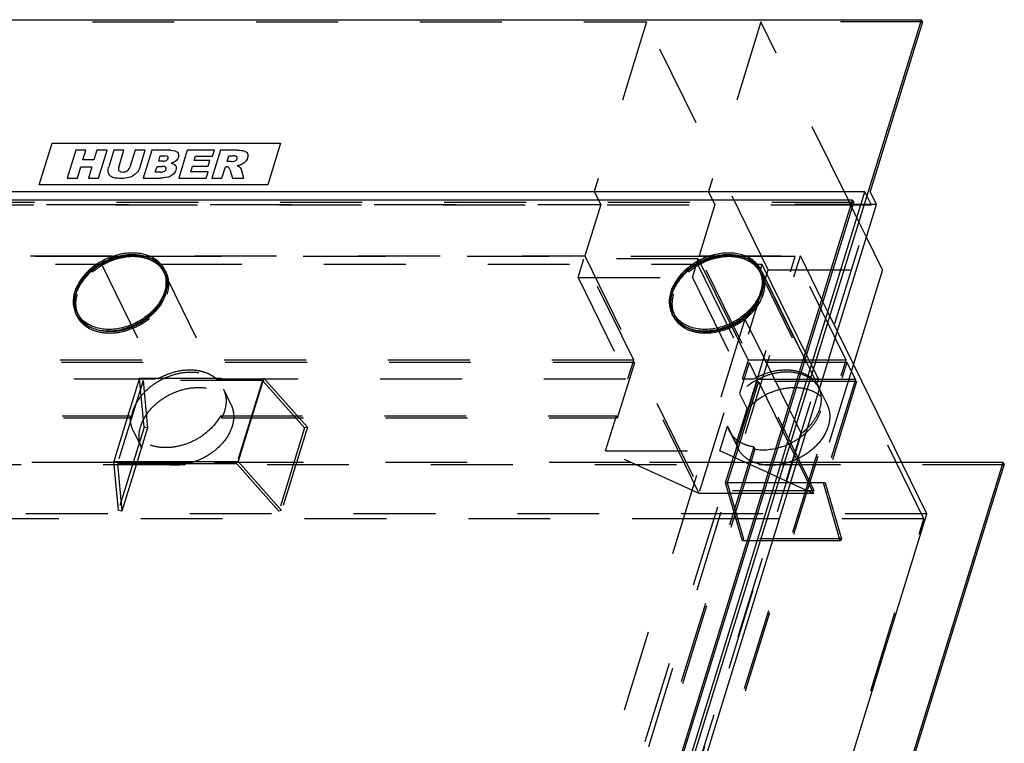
# Model space of a CAD drawing. Header units: millimetres. Extents: x 0 to 8400, y 0 to 5940.
# Tile 6 of 8: x 5474 to 6029, y 3151 to 3559. Entities that reach past the tile are written whole.
import ezdxf

# ---------------------------------------------------------------- set-up
doc = ezdxf.new("R2010")
doc.units = ezdxf.units.MM
doc.header["$LTSCALE"] = 462
doc.linetypes.add('HIDDEN', pattern=[0.2, 0.1, -0.1])
doc.layers.get('0').update_dxf_attribs({"linetype": 'CONTINUOUS'})
for name, color, linetype in [('_ACHSEN', 7, 'CONTINUOUS'), ('_KURVEN', 7, 'CONTINUOUS'), ('DEFAULT_2', 8, 'HIDDEN')]:
    doc.layers.add(name, color=color, linetype=linetype)

msp = doc.modelspace()

# ---------------------------------------------------------------- linework, layer by layer
at = {"color": 7, "linetype": 'Continuous'}
for p, q in [((5174.07, 3559.34), (5982.77, 3559.34)), ((5740.7, 2776.02), (5982.77, 3559.34)), ((5983.38, 3558.1), (5953.84, 3462.53)), ((5983.38, 3558.1), (5982.77, 3559.34)), ((5950.91, 3462.21), (5145.9, 3462.21)), ((5739.34, 2777.58), (5950.91, 3462.21)), ((5957.5, 3455.07), (5953.84, 3462.53)), ((5943.93, 3457.51), (5149.97, 3457.51)), ((5735.27, 2782.28), (5943.93, 3457.51)), ((5735.88, 2781.04), (5944.54, 3456.27)), ((5836.98, 3065.07), (5957.5, 3455.07)), ((5943.93, 3457.51), (5944.54, 3456.27)), ((5948.6, 3454.75), (5944.07, 3454.75)), ((5960.83, 3418.24), (5951.8, 3436.62)), ((5555.21, 3417.7), (5555.82, 3416.46)), ((5891.4, 3417.7), (5892.01, 3416.46)), ((5960.83, 3418.24), (5944.4, 3365.09)), ((5506.74, 3393.92), (5507.35, 3392.67)), ((5842.92, 3393.92), (5843.53, 3392.67)), ((5985.85, 3280.63), (5935.38, 3383.48)), ((5816.35, 2621.86), (6028.88, 3309.62)), ((5816.96, 2620.61), (6029.49, 3308.37)), ((6028.88, 3309.62), (5971.63, 3309.62)), ((6028.88, 3309.62), (6029.49, 3308.37)), ((5791.23, 2650.84), (5985.85, 3280.63))]:
    msp.add_line(p, q, dxfattribs=at)
for centre in [(5525.25, 3399.89), (5861.44, 3399.89)]:
    msp.add_arc(centre, 20.04, 162.8104, 166.4811, dxfattribs=at)
for points, knots in [([(5506.11, 3405.81), (5507.61, 3410.69), (5511.86, 3416.24), (5518.2, 3420.99), (5523.11, 3423.85), (5529.71, 3426.31), (5537.77, 3427.31), (5545.25, 3426.23), (5550.54, 3423.51), (5553.62, 3420.41), (5554.76, 3418.63), (5555.21, 3417.7)], [0, 0, 0, 0, 0.25113, 0.320384, 0.39058, 0.530203, 0.663752, 0.786437, 0.897036, 0.949088, 1, 1, 1, 1]), ([(5842.29, 3405.81), (5843.8, 3410.69), (5848.04, 3416.24), (5854.38, 3420.99), (5859.3, 3423.85), (5865.89, 3426.31), (5873.96, 3427.31), (5881.44, 3426.23), (5886.72, 3423.51), (5889.81, 3420.41), (5890.95, 3418.63), (5891.4, 3417.7)], [0, 0, 0, 0, 0.25113, 0.320384, 0.39058, 0.530203, 0.663752, 0.786437, 0.897036, 0.949088, 1, 1, 1, 1]), ([(5555.21, 3417.7), (5555.64, 3416.83), (5556.32, 3414.98), (5556.92, 3410.94), (5556.46, 3407.81), (5555.84, 3405.81)], [0, 0, 0, 0, 0.239566, 0.483889, 1, 1, 1, 1]), ([(5891.4, 3417.7), (5891.83, 3416.83), (5892.51, 3414.98), (5893.11, 3410.94), (5892.65, 3407.81), (5892.03, 3405.81)], [0, 0, 0, 0, 0.239566, 0.483889, 1, 1, 1, 1]), ([(5506.74, 3393.92), (5505.96, 3395.49), (5504.99, 3399.08), (5505.33, 3402.76), (5505.77, 3404.57)], [0, 0, 0, 0, 0.485426, 1, 1, 1, 1]), ([(5555.84, 3405.81), (5554.34, 3400.93), (5550.1, 3395.38), (5543.75, 3390.63), (5538.84, 3387.77), (5532.25, 3385.31), (5524.18, 3384.31), (5516.7, 3385.39), (5511.41, 3388.11), (5508.33, 3391.21), (5507.19, 3392.99), (5506.74, 3393.92)], [0, 0, 0, 0, 0.25113, 0.320384, 0.39058, 0.530203, 0.663752, 0.786437, 0.897036, 0.949088, 1, 1, 1, 1]), ([(5842.92, 3393.92), (5842.15, 3395.49), (5841.18, 3399.08), (5841.52, 3402.76), (5841.95, 3404.57)], [0, 0, 0, 0, 0.485426, 1, 1, 1, 1]), ([(5892.03, 3405.81), (5890.52, 3400.93), (5886.28, 3395.38), (5879.94, 3390.63), (5875.03, 3387.77), (5868.43, 3385.31), (5860.37, 3384.31), (5852.89, 3385.39), (5847.6, 3388.11), (5844.52, 3391.21), (5843.38, 3392.99), (5842.92, 3393.92)], [0, 0, 0, 0, 0.25113, 0.320384, 0.39058, 0.530203, 0.663752, 0.786437, 0.897036, 0.949088, 1, 1, 1, 1]), ([(5514.83, 3385.55), (5513.21, 3386.32), (5510.24, 3388.27), (5508.1, 3391.15), (5507.35, 3392.67)], [0, 0, 0, 0, 0.513745, 1, 1, 1, 1])]:
    msp.add_open_spline(points, degree=3, knots=knots, dxfattribs=at)
at = {"layer": '_ACHSEN', "color": 8, "linetype": 'HIDDEN'}
for p, q in [((5217.12, 3421.41), (5520.27, 3421.41)), ((5520.27, 3421.41), (5551.99, 3356.76)), ((5553.31, 3421.41), (5856.46, 3421.41)), ((5553.31, 3421.41), (5585.04, 3356.76)), ((5856.46, 3421.41), (5888.18, 3356.76)), ((5889.5, 3421.41), (5892.78, 3421.41)), ((5889.5, 3421.41), (5921.22, 3356.76)), ((5892.78, 3421.41), (5891.92, 3418.62)), ((5556.72, 3416.9), (5556.11, 3418.15)), ((5891.92, 3418.62), (5923.64, 3353.97)), ((5892.91, 3416.9), (5892.3, 3418.15)), ((5892.91, 3416.9), (5902.66, 3397.04)), ((5506.45, 3392.23), (5505.84, 3393.47)), ((5842.64, 3392.23), (5842.03, 3393.47)), ((5902.66, 3397.04), (5917.13, 3367.56)), ((5883.23, 3390.52), (5803.56, 3132.7)), ((5883.23, 3390.52), (5893.91, 3368.75)), ((5885.55, 3366.09), (5880.13, 3348.55)), ((5893.91, 3368.75), (5908.38, 3339.27)), ((5917.13, 3367.56), (5919.91, 3361.89)), ((5919.91, 3361.89), (5924.63, 3352.25)), ((5319.83, 3356.76), (5551.99, 3356.76)), ((5585.04, 3356.76), (5817.2, 3356.76)), ((5881.67, 3356.76), (5888.18, 3356.76)), ((5921.22, 3356.76), (5924.5, 3356.76)), ((5924.5, 3356.76), (5923.7, 3354.16)), ((5589.06, 3351.01), (5593.33, 3342.31)), ((5923.7, 3354.16), (5923.64, 3353.97)), ((5925.24, 3351.01), (5925.31, 3350.88)), ((5925.31, 3350.88), (5929.51, 3342.31)), ((5880.13, 3348.55), (5884.4, 3339.85)), ((5878.3, 3320.1), (5884.4, 3339.85)), ((5908.38, 3339.27), (5911.16, 3333.6)), ((5313.41, 3336), (5536.72, 3336)), ((5314.02, 3334.76), (5537.33, 3334.76)), ((5536.72, 3336), (5537.33, 3334.76)), ((5587.47, 3336), (5810.79, 3336)), ((5587.47, 3336), (5588.08, 3334.76)), ((5588.08, 3334.76), (5811.4, 3334.76)), ((5911.16, 3333.6), (5914.96, 3325.87)), ((5538.17, 3327.58), (5543.05, 3317.64)), ((5869.13, 3316.16), (5873.42, 3330.04)), ((5873.42, 3330.04), (5878.3, 3320.1)), ((5874.36, 3327.58), (5878.55, 3319.04)), ((5914.96, 3325.87), (5835.35, 3068.24)), ((5888.22, 3318.34), (5813.21, 3075.59)), ((5888.83, 3317.1), (5813.82, 3074.34)), ((5878.55, 3319.04), (5879.24, 3317.64)), ((5888.22, 3318.34), (5888.83, 3317.1))]:
    msp.add_line(p, q, dxfattribs=at)
at = {"layer": '_ACHSEN', "color": 7, "linetype": 'Continuous'}
for p, q in [((5556.35, 3404.61), (5556.37, 3404.64)), ((5892.54, 3404.61), (5892.56, 3404.64)), ((5842.09, 3393.5), (5842.11, 3393.44))]:
    msp.add_line(p, q, dxfattribs=at)
at = {"layer": '_ACHSEN', "color": 8, "linetype": 'HIDDEN'}
for centre, radius, start, end in [((5539.71, 3387.99), 38.66, 118.0195, 120.1957), ((5539.71, 3387.99), 38.66, 118.0195, 120.1957), ((5875.9, 3387.99), 38.66, 118.0195, 120.1957), ((5875.9, 3387.99), 38.66, 118.0195, 120.1957), ((5543.63, 3410.48), 14.59, 26.1391, 28.9448), ((5879.81, 3410.48), 14.59, 26.1392, 29.0853), ((5879.81, 3410.48), 14.59, 26.1391, 28.9953), ((5526.03, 3398.31), 21.18, 162.8258, 164.0234), ((5526.8, 3398.07), 21.98, 159.4997, 162.8122), ((5537.27, 3410.5), 20.08, 342.8129, 346.2035), ((5537.83, 3410.36), 19.5, 346.2188, 346.4992), ((5538.06, 3410.3), 19.27, 346.4972, 347.8093), ((5862.22, 3398.31), 21.18, 162.8258, 164.0227), ((5862.99, 3398.07), 21.98, 159.4997, 162.8122), ((5873.46, 3410.5), 20.08, 342.8129, 346.2034), ((5874.02, 3410.36), 19.5, 346.2188, 346.4992), ((5874.24, 3410.3), 19.27, 346.4972, 347.8093), ((5519.54, 3398.66), 14.58, 203.7118, 206.1382), ((5855.73, 3398.66), 14.58, 203.7032, 206.1382), ((5911.48, 3345.79), 14.66, 26.1515, 33.904), ((5911.5, 3345.81), 14.63, 19.709, 26.1312), ((5887.58, 3334.06), 14.72, 195.8474, 206.1084), ((5892.46, 3324.12), 14.72, 195.8474, 206.1084)]:
    msp.add_arc(centre, radius, start, end, dxfattribs=at)
at = {"layer": '_ACHSEN', "color": 7, "linetype": 'Continuous'}
for centre, radius, start, end in [((5542.26, 3409.25), 16.43, 47.7481, 51.598), ((5542.26, 3409.25), 16.43, 47.7482, 51.598), ((5878.45, 3409.25), 16.43, 47.7481, 51.598), ((5878.45, 3409.25), 16.43, 47.7482, 51.598), ((5543.59, 3410.45), 14.63, 28.9457, 31.5628), ((5879.7, 3410.41), 14.72, 31.5528, 33.901), ((5879.7, 3410.41), 14.72, 31.5524, 33.901), ((5879.21, 3411.72), 14.58, 26.139, 28.4799), ((5879.76, 3410.45), 14.64, 29.8171, 31.5521), ((5879.77, 3410.45), 14.64, 29.817, 31.5516), ((5879.18, 3411.71), 14.61, 20.997, 26.1348), ((5879.8, 3410.47), 14.61, 29.0851, 29.8165), ((5879.8, 3410.47), 14.61, 28.9951, 29.8164), ((5879.13, 3411.69), 14.66, 20.7314, 20.9982), ((5535.78, 3412.3), 21.97, 339.5964, 342.813), ((5871.97, 3412.3), 21.97, 339.5964, 342.813), ((5519.61, 3398.69), 14.66, 200.7314, 200.9985), ((5519.58, 3398.67), 14.63, 200.9978, 203.7109), ((5855.77, 3398.67), 14.63, 200.9445, 203.7021)]:
    msp.add_arc(centre, radius, start, end, dxfattribs=at)
for points, knots in [([(5556.11, 3418.15), (5555.64, 3419.11), (5554.46, 3420.96), (5551.26, 3424.16), (5545.78, 3426.98), (5538.02, 3428.11), (5529.66, 3427.07), (5522.82, 3424.52), (5517.72, 3421.55), (5511.15, 3416.63), (5506.75, 3410.87), (5505.19, 3405.81)], [0, 0, 0, 0, 0.050912, 0.102964, 0.213563, 0.336248, 0.469797, 0.60942, 0.679616, 0.74887, 1, 1, 1, 1]), ([(5892.03, 3418.67), (5891.52, 3419.61), (5890.28, 3421.39), (5886.99, 3424.47), (5881.46, 3427.12), (5873.74, 3428.1), (5865.46, 3426.97), (5858.71, 3424.38), (5853.7, 3421.4), (5847.23, 3416.51), (5842.92, 3410.8), (5841.37, 3405.81)], [0, 0, 0, 0, 0.050915, 0.103137, 0.214325, 0.337503, 0.471203, 0.61062, 0.680614, 0.749633, 1, 1, 1, 1]), ([(5552.47, 3422.12), (5552.12, 3422.4), (5550.65, 3423.48), (5549.01, 3424.32), (5547.72, 3424.83)], [0, 0, 0, 0, 0.243335, 1, 1, 1, 1]), ([(5547.79, 3424.8), (5548.22, 3424.63), (5549.87, 3423.91), (5551.42, 3422.95), (5552.47, 3422.12)], [0, 0, 0, 0, 0.25761, 1, 1, 1, 1]), ([(5556.05, 3418.11), (5555.87, 3418.41), (5555.08, 3419.61), (5554.11, 3420.68), (5553.31, 3421.41)], [0, 0, 0, 0, 0.247615, 1, 1, 1, 1]), ([(5888.66, 3422.12), (5888.31, 3422.4), (5886.84, 3423.48), (5885.2, 3424.32), (5883.91, 3424.83)], [0, 0, 0, 0, 0.243335, 1, 1, 1, 1]), ([(5883.97, 3424.8), (5884.4, 3424.63), (5886.06, 3423.91), (5887.61, 3422.95), (5888.66, 3422.12)], [0, 0, 0, 0, 0.25761, 1, 1, 1, 1]), ([(5891.92, 3418.62), (5891.75, 3418.87), (5891.03, 3419.87), (5890.18, 3420.78), (5889.5, 3421.41)], [0, 0, 0, 0, 0.247674, 1, 1, 1, 1]), ([(5556.89, 3406.23), (5557.27, 3407.98), (5557.53, 3411.51), (5556.57, 3414.94), (5555.82, 3416.46)], [0, 0, 0, 0, 0.513622, 1, 1, 1, 1]), ([(5556.77, 3405.81), (5557.41, 3407.88), (5557.89, 3411.13), (5557.26, 3415.31), (5556.56, 3417.24), (5556.11, 3418.15)], [0, 0, 0, 0, 0.516111, 0.760434, 1, 1, 1, 1]), ([(5893.08, 3406.23), (5893.46, 3407.98), (5893.72, 3411.51), (5892.76, 3414.94), (5892.01, 3416.46)], [0, 0, 0, 0, 0.513622, 1, 1, 1, 1]), ([(5892.95, 3405.81), (5893.52, 3407.66), (5894.15, 3411.41), (5893.49, 3415.19), (5892.85, 3416.88)], [0, 0, 0, 0, 0.516751, 1, 1, 1, 1]), ([(5505.19, 3405.81), (5504.55, 3403.74), (5504.07, 3400.49), (5504.69, 3396.31), (5505.4, 3394.38), (5505.84, 3393.47)], [0, 0, 0, 0, 0.516111, 0.760434, 1, 1, 1, 1]), ([(5505.84, 3393.47), (5506.3, 3392.53), (5507.45, 3390.72), (5510.55, 3387.57), (5515.86, 3384.75), (5523.39, 3383.54), (5531.56, 3384.39), (5539.65, 3387.22), (5549.03, 3393.02), (5554.52, 3399.69), (5556.35, 3404.61)], [0, 0, 0, 0, 0.05082, 0.102733, 0.212807, 0.334644, 0.467304, 0.606395, 0.745794, 1, 1, 1, 1]), ([(5841.37, 3405.81), (5840.73, 3403.74), (5840.25, 3400.49), (5840.88, 3396.31), (5841.58, 3394.38), (5842.03, 3393.47)], [0, 0, 0, 0, 0.516111, 0.760434, 1, 1, 1, 1]), ([(5842.03, 3393.47), (5842.49, 3392.53), (5843.64, 3390.72), (5846.74, 3387.57), (5852.04, 3384.75), (5859.58, 3383.54), (5867.74, 3384.39), (5875.84, 3387.22), (5885.22, 3393.02), (5890.7, 3399.69), (5892.54, 3404.61)], [0, 0, 0, 0, 0.05082, 0.102733, 0.212807, 0.334644, 0.467304, 0.606395, 0.745794, 1, 1, 1, 1]), ([(5505.67, 3404.14), (5505.16, 3402.36), (5504.62, 3398.74), (5505.28, 3395.12), (5505.9, 3393.5)], [0, 0, 0, 0, 0.515837, 1, 1, 1, 1]), ([(5841.86, 3404.14), (5841.35, 3402.36), (5840.81, 3398.74), (5841.47, 3395.12), (5842.09, 3393.5)], [0, 0, 0, 0, 0.515838, 1, 1, 1, 1]), ([(5843.53, 3392.67), (5844.28, 3391.15), (5846.42, 3388.27), (5849.4, 3386.32), (5851.02, 3385.55)], [0, 0, 0, 0, 0.486255, 1, 1, 1, 1])]:
    msp.add_open_spline(points, degree=3, knots=knots, dxfattribs=at)
at = {"layer": '_ACHSEN', "color": 8, "linetype": 'HIDDEN'}
for points, knots in [([(5547.72, 3424.83), (5543.78, 3426.39), (5536.9, 3426.97), (5528.1, 3425.1), (5523.68, 3423.25), (5521.55, 3422.12)], [0, 0, 0, 0, 0.471521, 0.732302, 1, 1, 1, 1]), ([(5521.55, 3422.12), (5523.68, 3423.26), (5528.11, 3425.11), (5536.94, 3426.98), (5543.84, 3426.38), (5547.79, 3424.8)], [0, 0, 0, 0, 0.267797, 0.528632, 1, 1, 1, 1]), ([(5883.91, 3424.83), (5879.97, 3426.39), (5873.09, 3426.97), (5864.28, 3425.1), (5859.86, 3423.25), (5857.74, 3422.12)], [0, 0, 0, 0, 0.471521, 0.732302, 1, 1, 1, 1]), ([(5857.74, 3422.12), (5859.87, 3423.26), (5864.3, 3425.11), (5873.13, 3426.98), (5880.03, 3426.38), (5883.97, 3424.8)], [0, 0, 0, 0, 0.267797, 0.528632, 1, 1, 1, 1]), ([(5520.27, 3421.41), (5517.05, 3419.54), (5511.38, 3415.06), (5507.39, 3408.95), (5506.21, 3405.77)], [0, 0, 0, 0, 0.523258, 1, 1, 1, 1]), ([(5555.82, 3416.46), (5555.37, 3417.39), (5554.23, 3419.17), (5551.15, 3422.26), (5545.86, 3424.98), (5538.38, 3426.07), (5530.32, 3425.07), (5523.72, 3422.61), (5518.81, 3419.74), (5512.47, 3415), (5508.22, 3409.44), (5506.72, 3404.57)], [0, 0, 0, 0, 0.050912, 0.102964, 0.213563, 0.336248, 0.469797, 0.60942, 0.679616, 0.74887, 1, 1, 1, 1]), ([(5856.46, 3421.41), (5853.24, 3419.54), (5847.57, 3415.06), (5843.58, 3408.95), (5842.39, 3405.77)], [0, 0, 0, 0, 0.523258, 1, 1, 1, 1]), ([(5892.01, 3416.46), (5891.56, 3417.39), (5890.42, 3419.17), (5887.33, 3422.26), (5882.05, 3424.98), (5874.57, 3426.07), (5866.5, 3425.07), (5859.91, 3422.61), (5854.99, 3419.74), (5848.65, 3415), (5844.41, 3409.44), (5842.9, 3404.57)], [0, 0, 0, 0, 0.050912, 0.102964, 0.213563, 0.336248, 0.469797, 0.60942, 0.679616, 0.74887, 1, 1, 1, 1]), ([(5557.38, 3404.57), (5558.02, 3406.64), (5558.5, 3409.89), (5557.87, 3414.07), (5557.17, 3416), (5556.72, 3416.9)], [0, 0, 0, 0, 0.516111, 0.760434, 1, 1, 1, 1]), ([(5883.23, 3390.52), (5885.5, 3392.27), (5889.48, 3396.18), (5893.5, 3403.08), (5894.7, 3409.25), (5894.14, 3413.83), (5893.39, 3415.92), (5892.91, 3416.9)], [0, 0, 0, 0, 0.284528, 0.545988, 0.781322, 0.89191, 1, 1, 1, 1]), ([(5893.56, 3404.57), (5894.2, 3406.64), (5894.68, 3409.89), (5894.06, 3414.07), (5893.35, 3416), (5892.91, 3416.9)], [0, 0, 0, 0, 0.516111, 0.760434, 1, 1, 1, 1]), ([(5506.45, 3392.23), (5506.92, 3391.27), (5508.1, 3389.42), (5511.3, 3386.21), (5516.78, 3383.39), (5524.54, 3382.27), (5532.9, 3383.3), (5539.74, 3385.86), (5544.84, 3388.83), (5551.41, 3393.75), (5555.81, 3399.51), (5557.38, 3404.57)], [0, 0, 0, 0, 0.050912, 0.102964, 0.213563, 0.336248, 0.469797, 0.60942, 0.679616, 0.74887, 1, 1, 1, 1]), ([(5842.9, 3404.57), (5842.29, 3402.57), (5841.82, 3399.43), (5842.42, 3395.4), (5843.11, 3393.54), (5843.53, 3392.67)], [0, 0, 0, 0, 0.516111, 0.760434, 1, 1, 1, 1]), ([(5851.02, 3385.55), (5854.56, 3383.87), (5860.89, 3382.95), (5869.16, 3384.22), (5875.52, 3386.45), (5881.4, 3389.82), (5887.88, 3395.3), (5891.46, 3400.74), (5892.64, 3404.57)], [0, 0, 0, 0, 0.232528, 0.362004, 0.496035, 0.630686, 0.761917, 1, 1, 1, 1]), ([(5883.23, 3390.52), (5885.67, 3392.4), (5889.89, 3396.6), (5892.74, 3401.89), (5893.56, 3404.57)], [0, 0, 0, 0, 0.523382, 1, 1, 1, 1]), ([(5842.64, 3392.23), (5843.32, 3390.83), (5845.22, 3388.17), (5849.24, 3385.18), (5854.21, 3383.25), (5861.94, 3382.17), (5872.31, 3383.88), (5879.86, 3387.9), (5883.23, 3390.52)], [0, 0, 0, 0, 0.102658, 0.209982, 0.325186, 0.44941, 0.71919, 1, 1, 1, 1]), ([(5538.13, 3338.68), (5539.69, 3343.73), (5544.09, 3349.5), (5550.67, 3354.41), (5555.76, 3357.38), (5562.6, 3359.94), (5570.97, 3360.97), (5578.72, 3359.85), (5584.21, 3357.03), (5587.41, 3353.82), (5588.58, 3351.97), (5589.06, 3351.01)], [0, 0, 0, 0, 0.25113, 0.320384, 0.39058, 0.530203, 0.663752, 0.786437, 0.897036, 0.949088, 1, 1, 1, 1]), ([(5551.99, 3356.76), (5554.78, 3358.38), (5560.66, 3360.89), (5568.45, 3362.07), (5574.39, 3361.65), (5578.43, 3360.68), (5582.04, 3359.09), (5584.12, 3357.59), (5585.04, 3356.76)], [0, 0, 0, 0, 0.275671, 0.540311, 0.664887, 0.782903, 0.894332, 1, 1, 1, 1]), ([(5925.24, 3351.01), (5924.47, 3352.59), (5922.26, 3355.56), (5917.49, 3358.71), (5911.61, 3360.48), (5905.04, 3360.79), (5898.16, 3359.66), (5889.27, 3356.37), (5883.3, 3352.06), (5880.13, 3348.55)], [0, 0, 0, 0, 0.101738, 0.209193, 0.325914, 0.452539, 0.58723, 0.726483, 1, 1, 1, 1]), ([(5888.18, 3356.76), (5890.97, 3358.38), (5896.85, 3360.89), (5904.64, 3362.07), (5910.57, 3361.65), (5914.62, 3360.68), (5918.23, 3359.09), (5920.31, 3357.59), (5921.22, 3356.76)], [0, 0, 0, 0, 0.275671, 0.540311, 0.664887, 0.782903, 0.894332, 1, 1, 1, 1]), ([(5542.4, 3329.97), (5543.96, 3335.03), (5548.36, 3340.79), (5554.94, 3345.71), (5560.03, 3348.68), (5566.87, 3351.24), (5575.24, 3352.27), (5582.99, 3351.15), (5588.48, 3348.33), (5591.68, 3345.12), (5592.85, 3343.27), (5593.33, 3342.31)], [0, 0, 0, 0, 0.25113, 0.320384, 0.39058, 0.530203, 0.663752, 0.786437, 0.897036, 0.949088, 1, 1, 1, 1]), ([(5589.06, 3351.01), (5589.5, 3350.11), (5590.21, 3348.18), (5590.83, 3344), (5590.35, 3340.75), (5589.71, 3338.68)], [0, 0, 0, 0, 0.239566, 0.483889, 1, 1, 1, 1]), ([(5884.4, 3339.85), (5887.57, 3343.36), (5893.54, 3347.67), (5902.43, 3350.96), (5909.31, 3352.09), (5915.89, 3351.78), (5921.76, 3350.01), (5926.53, 3346.86), (5928.74, 3343.89), (5929.51, 3342.31)], [0, 0, 0, 0, 0.273517, 0.41277, 0.547461, 0.674086, 0.790807, 0.898262, 1, 1, 1, 1]), ([(5888.83, 3317.1), (5893.88, 3316.28), (5902.05, 3317.28), (5911.66, 3321.65), (5918.13, 3326.41), (5923.13, 3332.2), (5926.24, 3338.58), (5927.01, 3344.13), (5926.38, 3348.23), (5925.68, 3350.12), (5925.24, 3351.01)], [0, 0, 0, 0, 0.261595, 0.401179, 0.538757, 0.669137, 0.7889, 0.897753, 0.949362, 1, 1, 1, 1]), ([(5925.27, 3350.74), (5925.87, 3349.08), (5926.47, 3345.39), (5925.5, 3339.67), (5922.83, 3334.05), (5920.13, 3330.68), (5918.58, 3329.09)], [0, 0, 0, 0, 0.222882, 0.461046, 0.720208, 1, 1, 1, 1]), ([(5537.33, 3334.76), (5537.37, 3335.08), (5537.53, 3336.41), (5537.83, 3337.71), (5538.13, 3338.68)], [0, 0, 0, 0, 0.244845, 1, 1, 1, 1]), ([(5589.71, 3338.68), (5589.61, 3338.35), (5589.16, 3337), (5588.58, 3335.71), (5588.08, 3334.76)], [0, 0, 0, 0, 0.2446, 1, 1, 1, 1]), ([(5593.33, 3342.31), (5593.89, 3341.17), (5594.72, 3338.68), (5594.9, 3336.07), (5594.84, 3334.76)], [0, 0, 0, 0, 0.49235, 1, 1, 1, 1]), ([(5929.51, 3342.31), (5930.1, 3341.12), (5930.96, 3338.52), (5931.17, 3334.33), (5930.34, 3330), (5927.84, 3324.11), (5922.36, 3317.36), (5916.48, 3313.41), (5913.24, 3311.82)], [0, 0, 0, 0, 0.104714, 0.212945, 0.327387, 0.44947, 0.715002, 1, 1, 1, 1]), ([(5538.17, 3327.58), (5537.55, 3328.85), (5536.66, 3331.63), (5536.58, 3334.55), (5536.72, 3336)], [0, 0, 0, 0, 0.490762, 1, 1, 1, 1]), ([(5587.47, 3336), (5585.1, 3331.45), (5579.34, 3325.51), (5569.99, 3320.47), (5562.22, 3318.19), (5554.52, 3317.73), (5547.49, 3319.15), (5542.58, 3321.94), (5539.69, 3324.97), (5538.61, 3326.69), (5538.17, 3327.58)], [0, 0, 0, 0, 0.260738, 0.400315, 0.538079, 0.668726, 0.788724, 0.897708, 0.949347, 1, 1, 1, 1]), ([(5594.84, 3334.76), (5594.82, 3334.36), (5594.69, 3332.75), (5594.34, 3331.15), (5593.98, 3329.97)], [0, 0, 0, 0, 0.243865, 1, 1, 1, 1]), ([(5543.05, 3317.64), (5542.61, 3318.54), (5541.9, 3320.47), (5541.28, 3324.65), (5541.76, 3327.9), (5542.4, 3329.97)], [0, 0, 0, 0, 0.239566, 0.483889, 1, 1, 1, 1]), ([(5593.98, 3329.97), (5592.42, 3324.92), (5588.02, 3319.15), (5581.44, 3314.24), (5576.35, 3311.27), (5569.51, 3308.71), (5561.14, 3307.68), (5553.39, 3308.8), (5547.9, 3311.62), (5544.7, 3314.83), (5543.53, 3316.68), (5543.05, 3317.64)], [0, 0, 0, 0, 0.25113, 0.320384, 0.39058, 0.530203, 0.663752, 0.786437, 0.897036, 0.949088, 1, 1, 1, 1]), ([(5888.22, 3318.34), (5886.68, 3318.59), (5883.72, 3319.35), (5879.73, 3321.34), (5876.5, 3324.09), (5874.95, 3326.38), (5874.36, 3327.58)], [0, 0, 0, 0, 0.2719, 0.526609, 0.767285, 1, 1, 1, 1]), ([(5918.58, 3329.09), (5918.3, 3328.81), (5917.15, 3327.67), (5915.92, 3326.61), (5914.96, 3325.87)], [0, 0, 0, 0, 0.247096, 1, 1, 1, 1]), ([(5898.74, 3308.06), (5896.61, 3307.98), (5892.48, 3308.25), (5886.78, 3310.05), (5882.15, 3313.18), (5880, 3316.09), (5879.24, 3317.64)], [0, 0, 0, 0, 0.279229, 0.536852, 0.774531, 1, 1, 1, 1]), ([(5913.24, 3311.82), (5912.46, 3311.44), (5909.31, 3310.02), (5905.97, 3309.04), (5903.43, 3308.58)], [0, 0, 0, 0, 0.252931, 1, 1, 1, 1]), ([(5903.43, 3308.58), (5903.04, 3308.51), (5901.49, 3308.25), (5899.92, 3308.11), (5898.74, 3308.06)], [0, 0, 0, 0, 0.253522, 1, 1, 1, 1])]:
    msp.add_open_spline(points, degree=3, knots=knots, dxfattribs=at)
at = {"layer": '_KURVEN', "color": 4, "linetype": 'Continuous'}
for p, q in [((5485.14, 3466.13), (5492.4, 3489.63)), ((5492.4, 3489.63), (5621.35, 3489.63)), ((5621.35, 3489.63), (5614.09, 3466.13)), ((5505.84, 3485.71), (5501, 3470.04)), ((5511.54, 3485.71), (5505.84, 3485.71)), ((5509.84, 3480.23), (5511.54, 3485.71)), ((5517.76, 3485.71), (5516.06, 3480.23)), ((5523.47, 3485.71), (5517.76, 3485.71)), ((5518.63, 3470.04), (5523.47, 3485.71)), ((5527.27, 3485.71), (5524.38, 3476.37)), ((5532.95, 3485.71), (5527.27, 3485.71)), ((5529.99, 3476.14), (5532.95, 3485.71)), ((5539.24, 3485.71), (5536.29, 3476.14)), ((5544.92, 3485.71), (5539.24, 3485.71)), ((5542.04, 3476.37), (5544.92, 3485.71)), ((5548.7, 3485.71), (5543.86, 3470.04)), ((5559.36, 3485.71), (5548.7, 3485.71)), ((5552.55, 3479.56), (5553.47, 3482.54)), ((5553.47, 3482.54), (5555.98, 3482.54)), ((5568.7, 3485.71), (5563.86, 3470.04)), ((5583.95, 3485.71), (5568.7, 3485.71)), ((5572.6, 3479.87), (5573.37, 3482.36)), ((5573.37, 3482.36), (5582.92, 3482.36)), ((5587.37, 3485.71), (5582.53, 3470.04)), ((5582.92, 3482.36), (5583.95, 3485.71)), ((5596.86, 3485.71), (5587.37, 3485.71)), ((5591.12, 3479.36), (5592.11, 3482.55)), ((5592.11, 3482.55), (5594.61, 3482.55)), ((5506.69, 3470.04), (5508.65, 3476.38)), ((5508.65, 3476.38), (5514.87, 3476.38)), ((5516.06, 3480.23), (5509.84, 3480.23)), ((5514.87, 3476.38), (5512.91, 3470.04)), ((5550.65, 3473.41), (5551.63, 3476.58)), ((5551.63, 3476.58), (5554.52, 3476.58)), ((5555.02, 3479.56), (5552.55, 3479.56)), ((5570.66, 3473.59), (5571.61, 3476.68)), ((5571.61, 3476.68), (5580.47, 3476.68)), ((5581.46, 3479.87), (5572.6, 3479.87)), ((5580.47, 3476.68), (5581.46, 3479.87)), ((5588.25, 3470.04), (5590.21, 3476.4)), ((5590.21, 3476.4), (5590.71, 3476.4)), ((5593.53, 3479.36), (5591.12, 3479.36)), ((5553.55, 3473.41), (5550.65, 3473.41)), ((5580.48, 3473.59), (5570.66, 3473.59)), ((5579.39, 3470.04), (5580.48, 3473.59)), ((5592.65, 3474.83), (5594.21, 3470.04)), ((5600.65, 3470.04), (5599.28, 3474.57)), ((5614.09, 3466.13), (5485.14, 3466.13)), ((5501, 3470.04), (5506.69, 3470.04)), ((5512.91, 3470.04), (5518.63, 3470.04)), ((5543.86, 3470.04), (5553.69, 3470.04)), ((5563.86, 3470.04), (5579.39, 3470.04)), ((5582.53, 3470.04), (5588.25, 3470.04)), ((5594.21, 3470.04), (5600.65, 3470.04))]:
    msp.add_line(p, q, dxfattribs=at)
for points in [[(5557.67, 3482.15), (5557.4, 3482.41), (5556.83, 3482.54), (5555.98, 3482.54)], [(5557.87, 3481.08), (5558.01, 3481.53), (5557.94, 3481.89), (5557.67, 3482.15)], [(5559.36, 3485.71), (5561.13, 3485.71), (5562.37, 3485.34), (5563.1, 3484.59)], [(5563.1, 3484.59), (5563.82, 3483.84), (5564.01, 3482.91), (5563.67, 3481.81)], [(5596.6, 3482.14), (5596.31, 3482.41), (5595.64, 3482.55), (5594.61, 3482.55)], [(5596.81, 3480.98), (5596.97, 3481.48), (5596.9, 3481.86), (5596.6, 3482.14)], [(5596.86, 3485.71), (5598.62, 3485.71), (5599.92, 3485.58), (5600.77, 3485.32)], [(5600.77, 3485.32), (5601.62, 3485.07), (5602.21, 3484.59), (5602.57, 3483.89)], [(5602.57, 3483.89), (5602.93, 3483.2), (5602.96, 3482.35), (5602.65, 3481.36)], [(5524.09, 3473.72), (5524.05, 3474.72), (5524.14, 3475.6), (5524.38, 3476.37)], [(5542.04, 3476.37), (5541.75, 3475.44), (5541.31, 3474.57), (5540.71, 3473.75)], [(5556.47, 3476.16), (5556.15, 3476.43), (5555.51, 3476.58), (5554.52, 3476.58)], [(5555.02, 3479.56), (5555.9, 3479.56), (5556.56, 3479.69), (5556.99, 3479.95)], [(5556.99, 3479.95), (5557.42, 3480.21), (5557.72, 3480.59), (5557.87, 3481.08)], [(5561.92, 3479.42), (5561.33, 3478.98), (5560.55, 3478.63), (5559.61, 3478.38)], [(5559.61, 3478.38), (5560.84, 3478.1), (5561.67, 3477.64), (5562.09, 3476.98)], [(5563.67, 3481.81), (5563.38, 3480.88), (5562.8, 3480.09), (5561.92, 3479.42)], [(5562.09, 3476.98), (5562.51, 3476.32), (5562.57, 3475.49), (5562.27, 3474.5)], [(5591.99, 3476.03), (5591.65, 3476.27), (5591.23, 3476.4), (5590.71, 3476.4)], [(5593.53, 3479.36), (5593.78, 3479.36), (5594.3, 3479.43), (5595.1, 3479.57)], [(5595.1, 3479.57), (5595.5, 3479.64), (5595.85, 3479.8), (5596.17, 3480.06)], [(5596.17, 3480.06), (5596.49, 3480.32), (5596.71, 3480.63), (5596.81, 3480.98)], [(5599.02, 3477.57), (5598.46, 3477.32), (5597.73, 3477.12), (5596.83, 3476.96)], [(5596.83, 3476.96), (5597.44, 3476.75), (5597.89, 3476.56), (5598.13, 3476.37)], [(5598.13, 3476.37), (5598.3, 3476.24), (5598.52, 3475.97), (5598.79, 3475.55)], [(5601.29, 3479.1), (5600.66, 3478.47), (5599.9, 3477.96), (5599.02, 3477.57)], [(5602.65, 3481.36), (5602.38, 3480.48), (5601.92, 3479.74), (5601.29, 3479.1)], [(5524.74, 3471.92), (5524.33, 3472.5), (5524.11, 3473.1), (5524.09, 3473.72)], [(5526.28, 3470.56), (5525.67, 3470.89), (5525.15, 3471.34), (5524.74, 3471.92)], [(5529.99, 3476.14), (5529.73, 3475.29), (5529.8, 3474.63), (5530.2, 3474.15)], [(5530.2, 3474.15), (5530.61, 3473.67), (5531.31, 3473.43), (5532.31, 3473.43)], [(5532.31, 3473.43), (5533.29, 3473.43), (5534.13, 3473.67), (5534.82, 3474.14)], [(5534.82, 3474.14), (5535.52, 3474.61), (5536.02, 3475.28), (5536.29, 3476.14)], [(5538.45, 3471.59), (5537.53, 3470.97), (5536.64, 3470.55), (5535.77, 3470.3)], [(5540.71, 3473.75), (5540.12, 3472.93), (5539.37, 3472.21), (5538.45, 3471.59)], [(5553.55, 3473.41), (5554.53, 3473.41), (5555.26, 3473.55), (5555.76, 3473.85)], [(5555.76, 3473.85), (5556.25, 3474.15), (5556.58, 3474.54), (5556.73, 3475.04)], [(5556.73, 3475.04), (5556.87, 3475.5), (5556.79, 3475.88), (5556.47, 3476.16)], [(5560.92, 3472.31), (5560.27, 3471.66), (5559.51, 3471.14), (5558.63, 3470.77)], [(5562.27, 3474.5), (5562.02, 3473.69), (5561.56, 3472.95), (5560.92, 3472.31)], [(5592.65, 3474.83), (5592.45, 3475.45), (5592.24, 3475.85), (5591.99, 3476.03)], [(5598.79, 3475.55), (5599.05, 3475.13), (5599.22, 3474.81), (5599.28, 3474.57)], [(5528.74, 3469.94), (5527.72, 3470.04), (5526.89, 3470.25), (5526.28, 3470.56)], [(5531.63, 3469.78), (5530.73, 3469.78), (5529.76, 3469.83), (5528.74, 3469.94)], [(5535.77, 3470.3), (5534.56, 3469.96), (5533.18, 3469.78), (5531.63, 3469.78)], [(5556.31, 3470.25), (5554.98, 3470.11), (5554.1, 3470.04), (5553.69, 3470.04)], [(5558.63, 3470.77), (5558.08, 3470.53), (5557.29, 3470.36), (5556.31, 3470.25)]]:
    msp.add_open_spline(points, degree=3, dxfattribs=at)
at = {"layer": 'DEFAULT_2', "color": 8, "linetype": 'HIDDEN'}
for p, q in [((5330.34, 3558.1), (5827.72, 3558.1)), ((5827.72, 3558.1), (5798.18, 3462.53)), ((5896.35, 3418.24), (5827.72, 3558.1)), ((5892.19, 3558.1), (5862.66, 3462.53)), ((5983.38, 3558.1), (5892.19, 3558.1)), ((5941.55, 3457.51), (5892.19, 3558.1)), ((5300.81, 3462.53), (5798.18, 3462.53)), ((5798.18, 3462.53), (5801.85, 3455.07)), ((5862.66, 3462.53), (5953.84, 3462.53)), ((5866.32, 3455.07), (5862.66, 3462.53)), ((5954.57, 3454.75), (5950.91, 3462.21)), ((5944.07, 3454.75), (5149.56, 3454.75)), ((5944.54, 3456.27), (5150.58, 3456.27)), ((5304.47, 3455.07), (5801.85, 3455.07)), ((5743, 2770.12), (5954.57, 3454.75)), ((5801.85, 3455.07), (5792.89, 3426.09)), ((5866.32, 3455.07), (5857.36, 3426.09)), ((5957.5, 3455.07), (5866.32, 3455.07)), ((5943.62, 3453.3), (5941.55, 3457.51)), ((5954.57, 3454.75), (5948.6, 3454.75)), ((5946.4, 3447.63), (5943.62, 3453.3)), ((5951.8, 3436.62), (5946.4, 3447.63)), ((5528.93, 3425.77), (5209.17, 3425.77)), ((5295.52, 3426.09), (5792.89, 3426.09)), ((5531.55, 3425.77), (5528.93, 3425.77)), ((5531.56, 3425.77), (5531.55, 3425.77)), ((5544.71, 3425.77), (5531.56, 3425.77)), ((5544.73, 3425.77), (5544.71, 3425.77)), ((5545.36, 3425.77), (5544.73, 3425.77)), ((5865.12, 3425.77), (5545.36, 3425.77)), ((5717.88, 2799.11), (5911.53, 3425.77)), ((5719.85, 2796.3), (5914.47, 3426.09)), ((5789.14, 3413.95), (5792.4, 3424.52)), ((5820.47, 3367.34), (5792.4, 3424.52)), ((5856.88, 3424.52), (5792.4, 3424.52)), ((5792.89, 3426.09), (5857.86, 3293.69)), ((5853.61, 3413.95), (5856.08, 3421.95)), ((5856.08, 3421.95), (5856.88, 3424.52)), ((5856.88, 3424.52), (5857.7, 3422.85)), ((5857.36, 3426.09), (5914.47, 3426.09)), ((5922.34, 3293.69), (5857.36, 3426.09)), ((5857.7, 3422.85), (5857.99, 3422.25)), ((5857.99, 3422.25), (5875.17, 3387.25)), ((5867.73, 3425.77), (5865.12, 3425.77)), ((5867.75, 3425.77), (5867.73, 3425.77)), ((5880.9, 3425.77), (5867.75, 3425.77)), ((5880.91, 3425.77), (5880.9, 3425.77)), ((5881.54, 3425.77), (5880.91, 3425.77)), ((5911.53, 3425.77), (5881.54, 3425.77)), ((5892.78, 3421.41), (5903.46, 3399.64)), ((5940.21, 3367.34), (5911.53, 3425.77)), ((5927.2, 3400.15), (5914.47, 3426.09)), ((5857.86, 3293.69), (5896.35, 3418.24)), ((5896.35, 3418.24), (5960.83, 3418.24)), ((5789.14, 3413.95), (5853.61, 3413.95)), ((5789.14, 3413.95), (5817.2, 3356.76)), ((5853.61, 3413.95), (5881.67, 3356.76)), ((5903.46, 3399.64), (5917.93, 3370.16)), ((5929.98, 3394.48), (5927.2, 3400.15)), ((5935.38, 3383.48), (5929.98, 3394.48)), ((5875.17, 3387.25), (5884.94, 3367.34)), ((5820.47, 3367.34), (5323.1, 3367.34)), ((5821.08, 3366.09), (5323.71, 3366.09)), ((5746.55, 2740.67), (5940.21, 3367.34)), ((5747.16, 2739.43), (5940.82, 3366.09)), ((5811.4, 3334.76), (5821.08, 3366.09)), ((5817.2, 3356.76), (5820.47, 3367.34)), ((5857.38, 3292.12), (5821.08, 3366.09)), ((5884.94, 3367.34), (5881.67, 3356.76)), ((5893.48, 3367.34), (5884.94, 3367.34)), ((5940.82, 3366.09), (5885.55, 3366.09)), ((5885.55, 3366.09), (5890.18, 3356.67)), ((5917.06, 3367.34), (5893.48, 3367.34)), ((5917.23, 3367.34), (5917.06, 3367.34)), ((5919.31, 3367.34), (5917.23, 3367.34)), ((5917.93, 3370.16), (5920.71, 3364.49)), ((5921.59, 3367.34), (5919.31, 3367.34)), ((5930.39, 3367.34), (5921.59, 3367.34)), ((5940.21, 3367.34), (5930.39, 3367.34)), ((5945.54, 3356.46), (5940.82, 3366.09)), ((5920.71, 3364.49), (5924.5, 3356.76)), ((5944.4, 3365.09), (5922.34, 3293.69)), ((5543.76, 3355.84), (5529.24, 3308.84)), ((5541.74, 3357.08), (5534.84, 3334.76)), ((5544.33, 3329.43), (5541.74, 3357.08)), ((5541.74, 3357.08), (5611.89, 3357.08)), ((5611.09, 3355.84), (5543.76, 3355.84)), ((5543.76, 3355.84), (5546.27, 3329.11)), ((5611.09, 3355.84), (5596.56, 3308.84)), ((5611.89, 3357.08), (5604.99, 3334.76)), ((5634.82, 3329.11), (5611.09, 3355.84)), ((5611.89, 3357.08), (5631.7, 3334.76)), ((5890.89, 3355.21), (5877.63, 3312.29)), ((5890.28, 3356.46), (5878.65, 3318.83)), ((5890.18, 3356.67), (5890.28, 3356.46)), ((5913.7, 3356.46), (5890.28, 3356.46)), ((5946.15, 3355.21), (5890.89, 3355.21)), ((5890.89, 3355.21), (5904.65, 3327.18)), ((5918.23, 3356.46), (5913.7, 3356.46)), ((5922.57, 3356.46), (5918.23, 3356.46)), ((5927.03, 3356.46), (5922.57, 3356.46)), ((5945.54, 3356.46), (5927.03, 3356.46)), ((5945.54, 3356.46), (5927.53, 3298.16)), ((5946.15, 3355.21), (5928.51, 3298.12)), ((5984.13, 3277.82), (5946.15, 3355.21)), ((5534.84, 3334.76), (5527.22, 3310.08)), ((5604.99, 3334.76), (5597.37, 3310.08)), ((5631.7, 3334.76), (5636.44, 3329.43)), ((5804.65, 3316.16), (5810.79, 3336)), ((5811.4, 3334.76), (5810.79, 3336)), ((5544.33, 3329.43), (5529.81, 3282.43)), ((5546.27, 3329.11), (5542.85, 3318.05)), ((5546.27, 3329.11), (5544.33, 3329.43)), ((5634.82, 3329.11), (5620.29, 3282.11)), ((5636.44, 3329.43), (5621.91, 3282.43)), ((5636.44, 3329.43), (5634.82, 3329.11)), ((5904.65, 3327.18), (5907.43, 3321.51)), ((5907.43, 3321.51), (5912.38, 3311.42)), ((5542.85, 3318.05), (5540, 3308.84)), ((5804.65, 3316.16), (5869.13, 3316.16)), ((5857.38, 3292.12), (5804.65, 3316.16)), ((5876.61, 3312.75), (5869.13, 3316.16)), ((5878.65, 3318.83), (5876.75, 3312.69)), ((5529.81, 3282.43), (5527.22, 3310.08)), ((5527.22, 3310.08), (5551.19, 3310.08)), ((5551.19, 3310.08), (5572.9, 3310.08)), ((5572.9, 3310.08), (5597.37, 3310.08)), ((5597.37, 3310.08), (5621.91, 3282.43)), ((5872.27, 3298.16), (5876.75, 3312.69)), ((5877.63, 3312.29), (5873.25, 3298.12)), ((5876.75, 3312.69), (5876.61, 3312.75)), ((5877.63, 3312.29), (5876.75, 3312.69)), ((5897.28, 3303.33), (5877.63, 3312.29)), ((5912.38, 3311.42), (5912.83, 3310.51)), ((5912.83, 3310.51), (5921.85, 3292.12)), ((6029.49, 3308.37), (5220.8, 3308.37)), ((5527.26, 3309.62), (5365.41, 3309.62)), ((5540.25, 3309.62), (5527.26, 3309.62)), ((5554.78, 3308.84), (5529.24, 3308.84)), ((5529.24, 3308.84), (5531.74, 3282.11)), ((5540, 3308.84), (5531.74, 3282.11)), ((5552.3, 3309.62), (5540.25, 3309.62)), ((5571.5, 3309.62), (5552.3, 3309.62)), ((5568.54, 3308.84), (5554.78, 3308.84)), ((5596.56, 3308.84), (5568.54, 3308.84)), ((5630.32, 3309.62), (5571.5, 3309.62)), ((5620.29, 3282.11), (5596.56, 3308.84)), ((5819.01, 3309.62), (5630.32, 3309.62)), ((5875.64, 3309.62), (5819.01, 3309.62)), ((5875.81, 3309.62), (5875.64, 3309.62)), ((5888.51, 3309.62), (5875.81, 3309.62)), ((5899.22, 3309.62), (5888.51, 3309.62)), ((5903.75, 3309.62), (5899.22, 3309.62)), ((5907.67, 3309.62), (5903.75, 3309.62)), ((5912.56, 3309.62), (5907.67, 3309.62)), ((5927.26, 3309.62), (5912.56, 3309.62)), ((5971.63, 3309.62), (5927.26, 3309.62)), ((5901.25, 3301.52), (5897.28, 3303.33)), ((5908.96, 3298), (5901.25, 3301.52)), ((5922.34, 3293.69), (5857.86, 3293.69)), ((5881.75, 3265.33), (5872.27, 3298.16)), ((5895.68, 3298.16), (5872.27, 3298.16)), ((5928.51, 3298.12), (5873.25, 3298.12)), ((5873.25, 3298.12), (5882.37, 3266.52)), ((5900.21, 3298.16), (5895.68, 3298.16)), ((5909.02, 3298.16), (5900.21, 3298.16)), ((5921.85, 3292.12), (5908.96, 3298)), ((5927.53, 3298.16), (5909.02, 3298.16)), ((5937.01, 3265.33), (5927.53, 3298.16)), ((5928.51, 3298.12), (5937.64, 3266.52)), ((5870.23, 3292.12), (5857.38, 3292.12)), ((5874.01, 3292.12), (5870.23, 3292.12)), ((5893.81, 3292.12), (5874.01, 3292.12)), ((5898.35, 3292.12), (5893.81, 3292.12)), ((5907.15, 3292.12), (5898.35, 3292.12)), ((5921.85, 3292.12), (5907.15, 3292.12)), ((5531.74, 3282.11), (5529.81, 3282.43)), ((5621.91, 3282.43), (5620.29, 3282.11)), ((5985.85, 3280.63), (5245.32, 3280.63)), ((5865.81, 3277.82), (5252.79, 3277.82)), ((5790.48, 2651.16), (5984.13, 3277.82)), ((5878.14, 3277.82), (5865.81, 3277.82)), ((5889.4, 3277.82), (5878.14, 3277.82)), ((5893.93, 3277.82), (5889.4, 3277.82)), ((5902.73, 3277.82), (5893.93, 3277.82)), ((5984.13, 3277.82), (5902.73, 3277.82)), ((5882.37, 3266.52), (5881.75, 3265.33)), ((5937.64, 3266.52), (5882.37, 3266.52)), ((5937.64, 3266.52), (5937.01, 3265.33)), ((5885.54, 3265.33), (5881.75, 3265.33)), ((5890.07, 3265.33), (5885.54, 3265.33)), ((5898.87, 3265.33), (5890.07, 3265.33)), ((5937.01, 3265.33), (5898.87, 3265.33))]:
    msp.add_line(p, q, dxfattribs=at)
for points, knots in [([(5507.35, 3392.67), (5506.92, 3393.54), (5506.24, 3395.4), (5505.64, 3399.43), (5506.1, 3402.57), (5506.72, 3404.57)], [0, 0, 0, 0, 0.239566, 0.483889, 1, 1, 1, 1]), ([(5556.45, 3404.57), (5555.27, 3400.74), (5551.7, 3395.3), (5545.21, 3389.82), (5539.33, 3386.45), (5532.97, 3384.22), (5524.71, 3382.95), (5518.37, 3383.87), (5514.83, 3385.55)], [0, 0, 0, 0, 0.238083, 0.369314, 0.503965, 0.637996, 0.767472, 1, 1, 1, 1])]:
    msp.add_open_spline(points, degree=3, knots=knots, dxfattribs=at)

doc.saveas('drawing.dxf')
